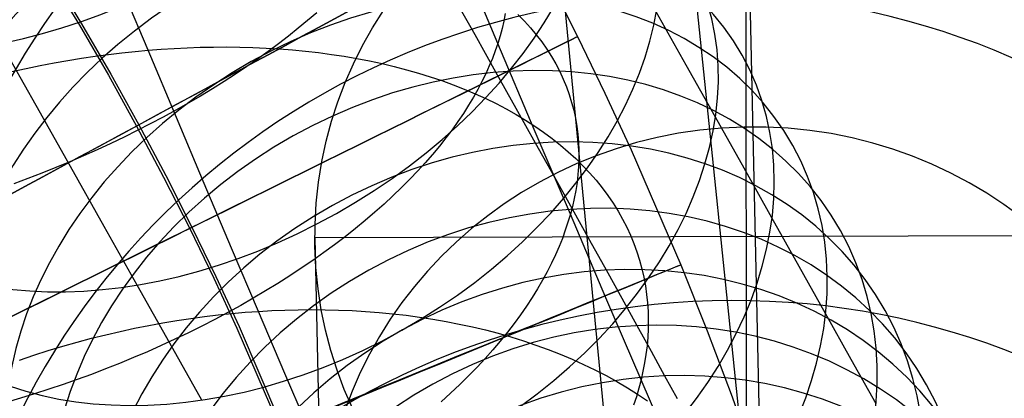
# Model space of a CAD drawing. Extents: x -1634 to -184, y -278 to 263.
# Tile 136 of 242: x -1157 to -1134, y 123 to 131. Entities that reach past the tile are written whole.
import ezdxf

# ---------------------------------------------------------------- set-up
doc = ezdxf.new("R2010")
doc.units = 0
doc.layers.add('PREDEFINITO', color=7, linetype='CONTINUOUS')

msp = doc.modelspace()

# ---------------------------------------------------------------- linework, layer by layer
at = {"layer": 'PREDEFINITO'}
for p, q in [((-1151.949, 232.775, 0.895), (-1140.028, 117.575, 512.178)), ((-1151.784, 207.083, 0.929), (-1139.995, 84.249, 503.911)), ((-1140.346, 136.017, 520.571), (-1140.032, 121.702, 577.915)), ((-1140.322, 116.613, 515.726), (-1140.346, 136.017, 520.571)), ((-1146.094, 130.797, 699.712), (-1146.939, 132.799, 701.037)), ((-1156.487, 132.373, 285.321), (-1155.791, 131.221, 285.321)), ((-1156.434, 132.402, 305.321), (-1155.738, 131.251, 305.321)), ((-1154.198, 130.639, 679.346), (-1154.859, 132.216, 680.665)), ((-1144.933, 132.315, 295.291), (-1144.244, 130.955, 295.292)), ((-1146.621, 130.992, 648.686), (-1147.12, 131.884, 649.999)), ((-1150.291, 131.509, 706.962), (-1150.501, 131.328, 707.178)), ((-1145.923, 131.489, 698.675), (-1145.956, 131.315, 698.94)), ((-1145.63, 131.468, 689.594), (-1145.479, 131.314, 689.884)), ((-1141.73, 130.295, 665.827), (-1142.423, 131.529, 667.199)), ((-1155.791, 131.221, 285.321), (-1155.117, 130.057, 285.321)), ((-1155.738, 131.251, 305.321), (-1155.065, 130.087, 305.321)), ((-1150.501, 131.328, 707.178), (-1150.718, 131.147, 707.388)), ((-1145.956, 131.315, 698.94), (-1145.996, 131.142, 699.202)), ((-1145.479, 131.314, 689.884), (-1145.336, 131.156, 690.175)), ((-1150.943, 130.967, 707.593), (-1151.174, 130.788, 707.792)), ((-1150.718, 131.147, 707.388), (-1150.943, 130.967, 707.593)), ((-1146.138, 130.127, 647.349), (-1146.621, 130.992, 648.686)), ((-1146.042, 130.969, 699.459), (-1146.094, 130.797, 699.712)), ((-1145.996, 131.142, 699.202), (-1146.042, 130.969, 699.459)), ((-1145.336, 131.156, 690.175), (-1145.202, 130.995, 690.467)), ((-1145.202, 130.995, 690.467), (-1145.076, 130.831, 690.76)), ((-1156.792, 129.355, 676.64), (-1157.601, 130.793, 677.843)), ((-1151.174, 130.788, 707.792), (-1151.413, 130.61, 707.986)), ((-1146.094, 130.797, 699.712), (-1146.153, 130.625, 699.964)), ((-1145.249, 128.8, 698.321), (-1146.094, 130.797, 699.712)), ((-1145.076, 130.831, 690.76), (-1144.959, 130.664, 691.054)), ((-1144.244, 130.955, 295.292), (-1143.611, 129.645, 295.293)), ((-1155.424, 130.499, 679.061), (-1155.113, 130.541, 679.125)), ((-1155.113, 130.541, 679.125), (-1154.804, 130.578, 679.194)), ((-1154.804, 130.578, 679.194), (-1154.499, 130.611, 679.268)), ((-1154.499, 130.611, 679.268), (-1154.198, 130.639, 679.346)), ((-1154.198, 130.639, 679.346), (-1153.897, 130.662, 679.43)), ((-1153.541, 129.078, 677.976), (-1154.198, 130.639, 679.346)), ((-1153.897, 130.662, 679.43), (-1153.596, 130.681, 679.521)), ((-1153.596, 130.681, 679.521), (-1153.292, 130.696, 679.617)), ((-1153.292, 130.696, 679.617), (-1152.988, 130.707, 679.72)), ((-1152.988, 130.707, 679.72), (-1152.683, 130.713, 679.829)), ((-1152.683, 130.713, 679.829), (-1152.378, 130.714, 679.944)), ((-1152.378, 130.714, 679.944), (-1152.072, 130.711, 680.066)), ((-1152.072, 130.711, 680.066), (-1151.767, 130.702, 680.195)), ((-1151.767, 130.702, 680.195), (-1151.461, 130.689, 680.33)), ((-1151.413, 130.61, 707.986), (-1151.659, 130.433, 708.174)), ((-1151.461, 130.689, 680.33), (-1151.157, 130.67, 680.471)), ((-1151.157, 130.67, 680.471), (-1150.853, 130.646, 680.619)), ((-1150.853, 130.646, 680.619), (-1150.55, 130.617, 680.774)), ((-1150.55, 130.617, 680.774), (-1150.249, 130.583, 680.935)), ((-1150.249, 130.583, 680.935), (-1149.95, 130.543, 681.103)), ((-1149.95, 130.543, 681.103), (-1149.652, 130.498, 681.277)), ((-1146.153, 130.625, 699.964), (-1146.219, 130.45, 700.215)), ((-1144.959, 130.664, 691.054), (-1144.851, 130.494, 691.348)), ((-1157.025, 130.214, 678.824), (-1156.7, 130.281, 678.86)), ((-1156.7, 130.281, 678.86), (-1156.377, 130.343, 678.902)), ((-1156.377, 130.343, 678.902), (-1156.057, 130.4, 678.949)), ((-1156.057, 130.4, 678.949), (-1155.739, 130.452, 679.002)), ((-1155.739, 130.452, 679.002), (-1155.424, 130.499, 679.061)), ((-1151.659, 130.433, 708.174), (-1151.912, 130.258, 708.356)), ((-1149.652, 130.498, 681.277), (-1149.358, 130.447, 681.457)), ((-1149.358, 130.447, 681.457), (-1149.066, 130.39, 681.644)), ((-1149.066, 130.39, 681.644), (-1148.777, 130.328, 681.837)), ((-1148.777, 130.328, 681.837), (-1148.492, 130.26, 682.036)), ((-1146.219, 130.45, 700.215), (-1146.292, 130.273, 700.467)), ((-1144.851, 130.494, 691.348), (-1144.751, 130.322, 691.642)), ((-1144.751, 130.322, 691.642), (-1144.66, 130.147, 691.935)), ((-1141.052, 129.088, 664.422), (-1141.73, 130.295, 665.827)), ((-1157.352, 130.142, 678.795), (-1157.025, 130.214, 678.824)), ((-1155.117, 130.057, 285.321), (-1154.464, 128.88, 285.321)), ((-1155.065, 130.087, 305.321), (-1154.413, 128.911, 305.321)), ((-1152.171, 130.084, 708.532), (-1152.436, 129.912, 708.701)), ((-1151.912, 130.258, 708.356), (-1152.171, 130.084, 708.532)), ((-1148.492, 130.26, 682.036), (-1148.21, 130.187, 682.241)), ((-1148.21, 130.187, 682.241), (-1147.932, 130.108, 682.452)), ((-1147.932, 130.108, 682.452), (-1147.659, 130.024, 682.669)), ((-1146.373, 130.094, 700.718), (-1146.461, 129.913, 700.968)), ((-1146.292, 130.273, 700.467), (-1146.373, 130.094, 700.718)), ((-1145.67, 129.29, 645.99), (-1146.138, 130.127, 647.349)), ((-1144.66, 130.147, 691.935), (-1144.578, 129.971, 692.228)), ((-1152.436, 129.912, 708.701), (-1152.708, 129.743, 708.863)), ((-1147.659, 130.024, 682.669), (-1147.391, 129.933, 682.892)), ((-1147.391, 129.933, 682.892), (-1147.128, 129.838, 683.119)), ((-1147.128, 129.838, 683.119), (-1146.87, 129.736, 683.353)), ((-1146.461, 129.913, 700.968), (-1146.557, 129.731, 701.218)), ((-1144.578, 129.971, 692.228), (-1144.504, 129.792, 692.52)), ((-1152.708, 129.743, 708.863), (-1152.985, 129.575, 709.018)), ((-1146.87, 129.736, 683.353), (-1146.617, 129.63, 683.591)), ((-1146.557, 129.731, 701.218), (-1146.66, 129.547, 701.467)), ((-1146.617, 129.63, 683.591), (-1146.371, 129.518, 683.834)), ((-1144.504, 129.792, 692.52), (-1144.439, 129.612, 692.811)), ((-1144.439, 129.612, 692.811), (-1144.383, 129.43, 693.1)), ((-1143.611, 129.645, 295.293), (-1143.001, 128.326, 295.293)), ((-1153.268, 129.409, 709.166), (-1153.556, 129.246, 709.307)), ((-1152.985, 129.575, 709.018), (-1153.268, 129.409, 709.166)), ((-1146.66, 129.547, 701.467), (-1146.772, 129.361, 701.715)), ((-1146.371, 129.518, 683.834), (-1146.131, 129.4, 684.081)), ((-1146.131, 129.4, 684.081), (-1145.897, 129.278, 684.333)), ((-1144.383, 129.43, 693.1), (-1144.335, 129.247, 693.388)), ((-1155.996, 127.942, 675.398), (-1156.792, 129.355, 676.64)), ((-1153.556, 129.246, 709.307), (-1153.849, 129.086, 709.44)), ((-1146.891, 129.174, 701.961), (-1147.018, 128.986, 702.205)), ((-1146.772, 129.361, 701.715), (-1146.891, 129.174, 701.961)), ((-1145.897, 129.278, 684.333), (-1145.67, 129.15, 684.59)), ((-1145.218, 128.48, 644.608), (-1145.67, 129.29, 645.99)), ((-1145.67, 129.15, 684.59), (-1145.45, 129.017, 684.85)), ((-1144.335, 129.247, 693.388), (-1144.295, 129.063, 693.674)), ((-1154.147, 128.929, 709.566), (-1154.449, 128.774, 709.684)), ((-1154.413, 128.911, 305.321), (-1153.786, 127.73, 305.321)), ((-1153.849, 129.086, 709.44), (-1154.147, 128.929, 709.566)), ((-1152.896, 127.548, 676.567), (-1153.541, 129.078, 677.976)), ((-1147.018, 128.986, 702.205), (-1147.153, 128.796, 702.447)), ((-1145.45, 129.017, 684.85), (-1145.237, 128.88, 685.113)), ((-1144.295, 129.063, 693.674), (-1144.263, 128.878, 693.957)), ((-1140.388, 127.904, 662.979), (-1141.052, 129.088, 664.422)), ((-1154.449, 128.774, 709.684), (-1154.755, 128.623, 709.794)), ((-1154.464, 128.88, 285.321), (-1153.837, 127.698, 285.322)), ((-1147.153, 128.796, 702.447), (-1147.296, 128.606, 702.687)), ((-1144.413, 126.834, 696.879), (-1145.249, 128.8, 698.321)), ((-1145.237, 128.88, 685.113), (-1145.032, 128.738, 685.381)), ((-1145.032, 128.738, 685.381), (-1144.834, 128.591, 685.651)), ((-1144.263, 128.878, 693.957), (-1144.24, 128.693, 694.239)), ((-1144.24, 128.693, 694.239), (-1144.224, 128.506, 694.517)), ((-1155.065, 128.475, 709.897), (-1155.378, 128.331, 709.991)), ((-1154.755, 128.623, 709.794), (-1155.065, 128.475, 709.897)), ((-1147.296, 128.606, 702.687), (-1147.447, 128.415, 702.925)), ((-1144.784, 127.701, 643.21), (-1145.218, 128.48, 644.608)), ((-1144.834, 128.591, 685.651), (-1144.644, 128.44, 685.924)), ((-1144.224, 128.506, 694.517), (-1144.216, 128.32, 694.793)), ((-1155.378, 128.331, 709.991), (-1155.694, 128.189, 710.078)), ((-1147.447, 128.415, 702.925), (-1147.607, 128.223, 703.159)), ((-1144.644, 128.44, 685.924), (-1144.462, 128.284, 686.2)), ((-1144.462, 128.284, 686.2), (-1144.288, 128.125, 686.478)), ((-1144.216, 128.32, 694.793), (-1144.216, 128.133, 695.066)), ((-1143.001, 128.326, 295.293), (-1141.854, 125.662, 295.295)), ((-1156.014, 128.052, 710.156), (-1156.335, 127.918, 710.227)), ((-1155.694, 128.189, 710.078), (-1156.014, 128.052, 710.156)), ((-1147.774, 128.031, 703.39), (-1147.949, 127.839, 703.618)), ((-1147.607, 128.223, 703.159), (-1147.774, 128.031, 703.39)), ((-1144.288, 128.125, 686.478), (-1144.123, 127.961, 686.758)), ((-1144.216, 128.133, 695.066), (-1144.223, 127.946, 695.336)), ((-1156.659, 127.789, 710.289), (-1156.984, 127.663, 710.344)), ((-1156.335, 127.918, 710.227), (-1156.659, 127.789, 710.289)), ((-1155.216, 126.555, 674.12), (-1155.996, 127.942, 675.398)), ((-1147.949, 127.839, 703.618), (-1148.133, 127.647, 703.842)), ((-1144.223, 127.946, 695.336), (-1144.238, 127.759, 695.602)), ((-1144.123, 127.961, 686.758), (-1143.966, 127.794, 687.039)), ((-1143.966, 127.794, 687.039), (-1143.817, 127.623, 687.322)), ((-1139.742, 126.75, 661.504), (-1140.388, 127.904, 662.979)), ((-1156.984, 127.663, 710.344), (-1157.311, 127.541, 710.39)), ((-1153.837, 127.698, 285.322), (-1153.232, 126.504, 285.322)), ((-1153.786, 127.73, 305.321), (-1153.182, 126.537, 305.322)), ((-1152.262, 126.049, 675.119), (-1152.896, 127.548, 676.567)), ((-1148.133, 127.647, 703.842), (-1148.324, 127.455, 704.063)), ((-1144.366, 126.951, 641.792), (-1144.784, 127.701, 643.21)), ((-1144.259, 127.573, 695.865), (-1144.288, 127.387, 696.125)), ((-1144.238, 127.759, 695.602), (-1144.259, 127.573, 695.865)), ((-1143.817, 127.623, 687.322), (-1143.677, 127.449, 687.607)), ((-1148.324, 127.455, 704.063), (-1148.523, 127.263, 704.279)), ((-1144.288, 127.387, 696.125), (-1144.323, 127.202, 696.38)), ((-1143.677, 127.449, 687.607), (-1143.546, 127.272, 687.892)), ((-1148.523, 127.263, 704.279), (-1148.73, 127.071, 704.49)), ((-1144.323, 127.202, 696.38), (-1144.365, 127.017, 696.632)), ((-1143.546, 127.272, 687.892), (-1143.423, 127.092, 688.177)), ((-1143.423, 127.092, 688.177), (-1143.309, 126.909, 688.463)), ((-1148.944, 126.881, 704.697), (-1149.166, 126.691, 704.899)), ((-1148.73, 127.071, 704.49), (-1148.944, 126.881, 704.697)), ((-1144.365, 127.017, 696.632), (-1144.413, 126.834, 696.879)), ((-1143.964, 126.229, 640.354), (-1144.366, 126.951, 641.792)), ((-1143.309, 126.909, 688.463), (-1143.204, 126.724, 688.749)), ((-1149.166, 126.691, 704.899), (-1149.395, 126.502, 705.095)), ((-1144.468, 126.65, 697.125), (-1144.53, 126.463, 697.371)), ((-1144.413, 126.834, 696.879), (-1144.468, 126.65, 697.125)), ((-1143.588, 124.899, 695.389), (-1144.413, 126.834, 696.879)), ((-1143.204, 126.724, 688.749), (-1143.108, 126.536, 689.035)), ((-1139.112, 125.626, 660), (-1139.742, 126.75, 661.504)), ((-1154.45, 125.193, 672.805), (-1155.216, 126.555, 674.12)), ((-1153.232, 126.504, 285.322), (-1152.676, 125.354, 285.322)), ((-1153.182, 126.537, 305.322), (-1152.626, 125.388, 305.322)), ((-1149.395, 126.502, 705.095), (-1149.632, 126.315, 705.286)), ((-1144.53, 126.463, 697.371), (-1144.599, 126.275, 697.617)), ((-1143.108, 126.536, 689.035), (-1143.02, 126.347, 689.319)), ((-1130.334, 126.34, 518.1), (-1150.334, 126.291, 518.197)), ((-1150.334, 126.291, 518.197), (-1150.02, 111.975, 575.541)), ((-1149.632, 126.315, 705.286), (-1149.876, 126.129, 705.471)), ((-1144.599, 126.275, 697.617), (-1144.675, 126.084, 697.863)), ((-1143.579, 125.537, 638.897), (-1143.964, 126.229, 640.354)), ((-1143.02, 126.347, 689.319), (-1142.941, 126.155, 689.604)), ((-1151.64, 124.583, 673.633), (-1152.262, 126.049, 675.119)), ((-1150.126, 125.945, 705.65), (-1150.383, 125.763, 705.823)), ((-1149.876, 126.129, 705.471), (-1150.126, 125.945, 705.65)), ((-1144.675, 126.084, 697.863), (-1144.759, 125.892, 698.108)), ((-1142.941, 126.155, 689.604), (-1142.871, 125.962, 689.887)), ((-1142.871, 125.962, 689.887), (-1142.809, 125.767, 690.168)), ((-1150.383, 125.763, 705.823), (-1150.647, 125.583, 705.99)), ((-1144.759, 125.892, 698.108), (-1144.851, 125.698, 698.352)), ((-1142.809, 125.767, 690.168), (-1142.756, 125.571, 690.448)), ((-1150.647, 125.583, 705.99), (-1150.917, 125.405, 706.15)), ((-1144.951, 125.502, 698.596), (-1145.058, 125.305, 698.838)), ((-1144.851, 125.698, 698.352), (-1144.951, 125.502, 698.596)), ((-1143.214, 124.879, 637.435), (-1143.579, 125.537, 638.897)), ((-1142.756, 125.571, 690.448), (-1142.711, 125.374, 690.727)), ((-1141.854, 125.662, 295.295), (-1141.244, 124.134, 295.297)), ((-1138.5, 124.533, 658.465), (-1139.112, 125.626, 660)), ((-1152.676, 125.354, 285.322), (-1152.14, 124.194, 285.323)), ((-1152.626, 125.388, 305.322), (-1152.091, 124.229, 305.323)), ((-1150.917, 125.405, 706.15), (-1151.192, 125.229, 706.303)), ((-1145.058, 125.305, 698.838), (-1145.174, 125.106, 699.079)), ((-1142.711, 125.374, 690.727), (-1142.674, 125.176, 691.003)), ((-1153.694, 123.847, 671.442), (-1154.45, 125.193, 672.805)), ((-1151.474, 125.057, 706.449), (-1151.76, 124.887, 706.588)), ((-1151.192, 125.229, 706.303), (-1151.474, 125.057, 706.449)), ((-1145.174, 125.106, 699.079), (-1145.297, 124.906, 699.318)), ((-1142.674, 125.176, 691.003), (-1142.646, 124.978, 691.277)), ((-1151.76, 124.887, 706.588), (-1152.052, 124.72, 706.72)), ((-1145.297, 124.906, 699.318), (-1145.429, 124.706, 699.555)), ((-1142.774, 122.998, 693.85), (-1143.588, 124.899, 695.389)), ((-1142.866, 124.251, 635.956), (-1143.214, 124.879, 637.435)), ((-1142.646, 124.978, 691.277), (-1142.625, 124.779, 691.548)), ((-1152.052, 124.72, 706.72), (-1152.349, 124.556, 706.844)), ((-1151.947, 124.561, 673.562), (-1151.64, 124.583, 673.633)), ((-1151.64, 124.583, 673.633), (-1151.334, 124.6, 673.709)), ((-1151.027, 123.144, 672.104), (-1151.64, 124.583, 673.633)), ((-1151.334, 124.6, 673.709), (-1151.026, 124.613, 673.792)), ((-1151.026, 124.613, 673.792), (-1150.717, 124.621, 673.879)), ((-1150.717, 124.621, 673.879), (-1150.407, 124.624, 673.973)), ((-1150.407, 124.624, 673.973), (-1150.095, 124.621, 674.073)), ((-1150.095, 124.621, 674.073), (-1149.783, 124.614, 674.179)), ((-1149.783, 124.614, 674.179), (-1149.47, 124.601, 674.291)), ((-1149.47, 124.601, 674.291), (-1149.158, 124.582, 674.409)), ((-1149.158, 124.582, 674.409), (-1148.845, 124.558, 674.533)), ((-1145.429, 124.706, 699.555), (-1145.568, 124.504, 699.79)), ((-1142.625, 124.779, 691.548), (-1142.613, 124.58, 691.817)), ((-1142.613, 124.58, 691.817), (-1142.608, 124.38, 692.083)), ((-1153.855, 124.317, 673.234), (-1153.53, 124.371, 673.276)), ((-1153.53, 124.371, 673.276), (-1153.207, 124.42, 673.323)), ((-1153.207, 124.42, 673.323), (-1152.888, 124.463, 673.375)), ((-1152.65, 124.396, 706.961), (-1152.956, 124.239, 707.07)), ((-1152.888, 124.463, 673.375), (-1152.571, 124.501, 673.432)), ((-1152.349, 124.556, 706.844), (-1152.65, 124.396, 706.961)), ((-1152.571, 124.501, 673.432), (-1152.257, 124.533, 673.495)), ((-1152.257, 124.533, 673.495), (-1151.947, 124.561, 673.562)), ((-1148.845, 124.558, 674.533), (-1148.532, 124.528, 674.664)), ((-1148.532, 124.528, 674.664), (-1148.221, 124.492, 674.8)), ((-1148.221, 124.492, 674.8), (-1147.91, 124.451, 674.943)), ((-1147.91, 124.451, 674.943), (-1147.601, 124.403, 675.092)), ((-1147.601, 124.403, 675.092), (-1147.293, 124.35, 675.247)), ((-1147.293, 124.35, 675.247), (-1146.987, 124.29, 675.408)), ((-1145.568, 124.504, 699.79), (-1145.716, 124.302, 700.022)), ((-1142.608, 124.38, 692.083), (-1142.61, 124.181, 692.345)), ((-1137.906, 123.471, 656.9), (-1138.5, 124.533, 658.465)), ((-1155.174, 124.042, 673.123), (-1154.842, 124.119, 673.142)), ((-1154.842, 124.119, 673.142), (-1154.511, 124.191, 673.167)), ((-1154.511, 124.191, 673.167), (-1154.182, 124.257, 673.197)), ((-1154.182, 124.257, 673.197), (-1153.855, 124.317, 673.234)), ((-1152.956, 124.239, 707.07), (-1153.265, 124.085, 707.172)), ((-1152.14, 124.194, 285.323), (-1151.13, 121.847, 285.325)), ((-1152.091, 124.229, 305.323), (-1151.081, 121.885, 305.325)), ((-1146.987, 124.29, 675.408), (-1146.683, 124.224, 675.575)), ((-1146.683, 124.224, 675.575), (-1146.382, 124.152, 675.748)), ((-1146.382, 124.152, 675.748), (-1146.084, 124.074, 675.927)), ((-1145.716, 124.302, 700.022), (-1145.872, 124.099, 700.252)), ((-1142.535, 123.652, 634.461), (-1142.866, 124.251, 635.956)), ((-1142.61, 124.181, 692.345), (-1142.62, 123.982, 692.605)), ((-1141.244, 124.134, 295.297), (-1140.665, 122.6, 295.299)), ((-1155.842, 123.869, 673.104), (-1155.507, 123.959, 673.111)), ((-1155.507, 123.959, 673.111), (-1155.174, 124.042, 673.123)), ((-1153.578, 123.936, 707.266), (-1153.894, 123.79, 707.352)), ((-1153.265, 124.085, 707.172), (-1153.578, 123.936, 707.266)), ((-1146.036, 123.896, 700.479), (-1146.208, 123.693, 700.702)), ((-1146.084, 124.074, 675.927), (-1145.789, 123.99, 676.112)), ((-1145.872, 124.099, 700.252), (-1146.036, 123.896, 700.479)), ((-1145.789, 123.99, 676.112), (-1145.498, 123.899, 676.303)), ((-1145.498, 123.899, 676.303), (-1145.211, 123.803, 676.499)), ((-1142.62, 123.982, 692.605), (-1142.637, 123.784, 692.861)), ((-1156.847, 123.566, 673.124), (-1156.512, 123.673, 673.111)), ((-1156.512, 123.673, 673.111), (-1156.176, 123.774, 673.104)), ((-1156.176, 123.774, 673.104), (-1155.842, 123.869, 673.104)), ((-1153.894, 123.79, 707.352), (-1154.213, 123.648, 707.43)), ((-1152.953, 122.528, 670.044), (-1153.694, 123.847, 671.442)), ((-1146.208, 123.693, 700.702), (-1146.388, 123.49, 700.922)), ((-1145.211, 123.803, 676.499), (-1144.927, 123.7, 676.7)), ((-1144.927, 123.7, 676.7), (-1144.649, 123.591, 676.907)), ((-1142.637, 123.784, 692.861), (-1142.662, 123.586, 693.114)), ((-1157.181, 123.453, 673.144), (-1156.847, 123.566, 673.124)), ((-1154.535, 123.51, 707.5), (-1154.858, 123.377, 707.563)), ((-1154.213, 123.648, 707.43), (-1154.535, 123.51, 707.5)), ((-1146.388, 123.49, 700.922), (-1146.576, 123.288, 701.138)), ((-1144.649, 123.591, 676.907), (-1144.375, 123.475, 677.119)), ((-1144.375, 123.475, 677.119), (-1144.107, 123.354, 677.336)), ((-1142.662, 123.586, 693.114), (-1142.693, 123.389, 693.363)), ((-1142.221, 123.084, 632.949), (-1142.535, 123.652, 634.461)), ((-1137.33, 122.441, 655.308), (-1137.906, 123.471, 656.9)), ((-1155.184, 123.248, 707.617), (-1155.511, 123.123, 707.664)), ((-1154.858, 123.377, 707.563), (-1155.184, 123.248, 707.617)), ((-1146.576, 123.288, 701.138), (-1146.772, 123.085, 701.349)), ((-1144.107, 123.354, 677.336), (-1143.844, 123.227, 677.557)), ((-1143.844, 123.227, 677.557), (-1143.587, 123.094, 677.784)), ((-1142.693, 123.389, 693.363), (-1142.73, 123.193, 693.608)), ((-1155.839, 123.003, 707.703), (-1156.169, 122.887, 707.734)), ((-1155.511, 123.123, 707.664), (-1155.839, 123.003, 707.703)), ((-1150.427, 121.738, 670.538), (-1151.027, 123.144, 672.104)), ((-1146.772, 123.085, 701.349), (-1146.976, 122.884, 701.557)), ((-1143.587, 123.094, 677.784), (-1143.336, 122.956, 678.015)), ((-1142.774, 122.998, 693.85), (-1142.825, 122.802, 694.089)), ((-1142.73, 123.193, 693.608), (-1142.774, 122.998, 693.85)), ((-1141.965, 121.115, 692.25), (-1142.774, 122.998, 693.85)), ((-1141.927, 122.552, 631.443), (-1142.221, 123.084, 632.949)), ((-1156.499, 122.776, 707.758), (-1156.829, 122.67, 707.774)), ((-1156.169, 122.887, 707.734), (-1156.499, 122.776, 707.758)), ((-1146.976, 122.884, 701.557), (-1147.188, 122.683, 701.76)), ((-1143.336, 122.956, 678.015), (-1143.092, 122.811, 678.249)), ((-1143.092, 122.811, 678.249), (-1142.854, 122.662, 678.488)), ((-1142.825, 122.802, 694.089), (-1142.883, 122.605, 694.329)), ((-1157.158, 122.568, 707.782), (-1157.488, 122.471, 707.783)), ((-1156.829, 122.67, 707.774), (-1157.158, 122.568, 707.782)), ((-1147.188, 122.683, 701.76), (-1147.408, 122.484, 701.958)), ((-1142.883, 122.605, 694.329), (-1142.948, 122.405, 694.569)), ((-1142.854, 122.662, 678.488), (-1142.623, 122.506, 678.731)), ((-1140.665, 122.6, 295.299), (-1140.115, 121.059, 295.3))]:
    msp.add_line(p, q, dxfattribs=at)
at = {"layer": 'PREDEFINITO', "extrusion": (0.399715, -0.709798, -0.580013)}
msp.add_circle((-939.641, 147.869, -948.704), 10, dxfattribs=at)
at = {"layer": 'PREDEFINITO', "extrusion": (0.371229, -0.660357, -0.652777)}
msp.add_circle((-940.147, 60.401, -950.43), 10, dxfattribs=at)
at = {"layer": 'PREDEFINITO', "extrusion": (-0.023475, 0.227438, -0.97351)}
msp.add_circle((1123.551, 327.91, -352.98), 17.44, dxfattribs=at)
at = {"layer": 'PREDEFINITO', "extrusion": (0.540571, -0.841299, -0.000262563)}
msp.add_circle((-901.351, 295.128, -737.948), 10, dxfattribs=at)
at = {"layer": 'PREDEFINITO', "extrusion": (0.355655, -0.633274, -0.687367)}
msp.add_circle((-940.432, 16.407, -948.213), 10, dxfattribs=at)
at = {"layer": 'PREDEFINITO', "extrusion": (0.339316, -0.604828, -0.72045)}
msp.add_circle((-940.741, -27.379, -943.935), 10, dxfattribs=at)
at = {"layer": 'PREDEFINITO', "extrusion": (0.005309, -0.242205, 0.970211)}
msp.add_circle((-1137.292, 272.296, 466.065), 10, dxfattribs=at)
at = {"layer": 'PREDEFINITO', "extrusion": (0.322174, -0.574955, -0.752084)}
msp.add_circle((-941.081, -71.034, -937.578), 10, dxfattribs=at)
at = {"layer": 'PREDEFINITO', "extrusion": (0.47667, -0.879082, 0.00013636)}
msp.add_circle((-953.406, 295.412, -663.556), 10, dxfattribs=at)
at = {"layer": 'PREDEFINITO', "extrusion": (0.304344, -0.543852, -0.782049)}
msp.add_circle((-941.458, -114.25, -929.175), 10, dxfattribs=at)
at = {"layer": 'PREDEFINITO', "extrusion": (-0.022753, 0.228423, -0.973296)}
msp.add_circle((1124.395, 324.337, -384.226), 17.5, dxfattribs=at)
at = {"layer": 'PREDEFINITO', "extrusion": (0.285854, -0.511569, -0.810299)}
msp.add_circle((-941.88, -156.947, -918.743), 10, dxfattribs=at)
at = {"layer": 'PREDEFINITO', "extrusion": (0.443475, -0.896287, 0.000360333)}
msp.add_circle((-977.496, 295.547, -624.71), 10, dxfattribs=at)
at = {"layer": 'PREDEFINITO', "extrusion": (0.26676, -0.478206, -0.836755)}
msp.add_circle((-942.357, -198.982, -906.317), 10, dxfattribs=at)
at = {"layer": 'PREDEFINITO', "extrusion": (-0.005309, 0.242205, -0.970211)}
msp.add_circle((1137.292, 272.296, -495.617), 10, dxfattribs=at)
at = {"layer": 'PREDEFINITO', "extrusion": (0.247169, -0.443947, -0.861289)}
msp.add_circle((-942.903, -240.113, -891.979), 10, dxfattribs=at)
at = {"layer": 'PREDEFINITO', "extrusion": (0.227064, -0.408765, -0.883942)}
msp.add_circle((-943.54, -280.358, -875.729), 10, dxfattribs=at)
at = {"layer": 'PREDEFINITO', "extrusion": (0.379666, -0.925123, 0.000821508)}
msp.add_circle((-1018.646, 295.776, -549.534), 10, dxfattribs=at)
at = {"layer": 'PREDEFINITO', "extrusion": (-0.018238, 0.234578, -0.971926)}
msp.add_circle((1128.912, 303.022, -418.689), 17.412, dxfattribs=at)
at = {"layer": 'PREDEFINITO', "extrusion": (0.20666, -0.373035, -0.904509)}
msp.add_circle((-944.288, -319.273, -857.763), 10, dxfattribs=at)
at = {"layer": 'PREDEFINITO', "extrusion": (0.185826, -0.336529, -0.923156)}
msp.add_circle((-945.193, -357.071, -837.987), 10, dxfattribs=at)
at = {"layer": 'PREDEFINITO', "extrusion": (0.164882, -0.299806, -0.939644)}
msp.add_circle((-946.303, -393.117, -816.732), 10, dxfattribs=at)

doc.saveas('drawing.dxf')
